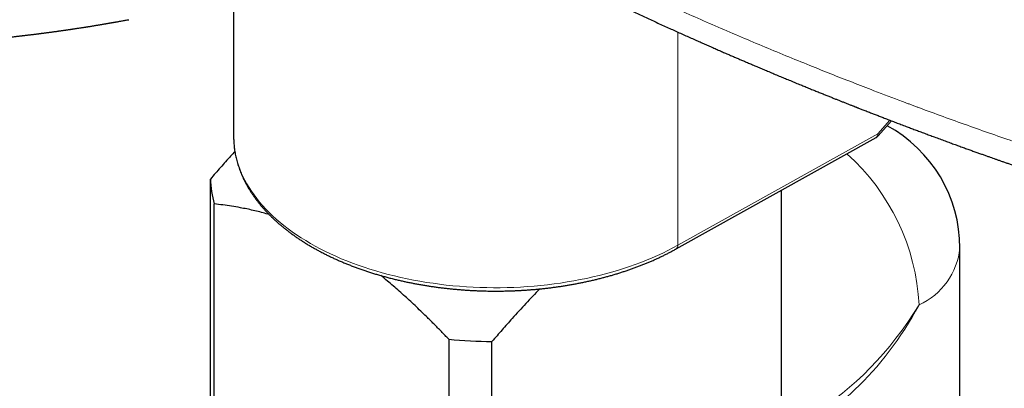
# Model space of a CAD drawing. Header units: millimetres. Extents: x 8 to 974, y 12 to 621.
# Tile 41 of 52: x 815 to 889, y 216 to 243. Entities that reach past the tile are written whole.
import ezdxf

# ---------------------------------------------------------------- set-up
doc = ezdxf.new("R2010")
doc.units = ezdxf.units.MM

msp = doc.modelspace()

# ---------------------------------------------------------------- linework, layer by layer
at = {"color": 7, "linetype": 'Continuous', "lineweight": 30}
for p, q in [((831.003, 244.784), (831.003, 234.659)), ((879.562, 234.702), (880.576, 235.834)), ((831.003, 234.659), (831.003, 234.583)), ((864.348, 226.182), (879.407, 234.578)), ((829.255, 212.413), (829.255, 231.452)), ((872.251, 230.588), (872.251, 202.021)), ((829.547, 212.582), (829.547, 229.571)), ((885.719, 214.815), (885.719, 226.246)), ((847.21, 219.374), (847.21, 189.615)), ((850.468, 189.446), (850.468, 219.206))]:
    msp.add_line(p, q, dxfattribs=at)
at = {"color": 8, "linetype": 'Continuous', "lineweight": 0}
for p, q in [((864.472, 226.457), (864.472, 242.525)), ((880.453, 235.881), (879.532, 234.853)), ((864.472, 226.457), (879.532, 234.853))]:
    msp.add_line(p, q, dxfattribs=at)
at = {"color": 8, "linetype": 'Continuous', "lineweight": 0, "flags": 128}
msp.add_lwpolyline([(831.003, 234.583), (831.003, 234.559), (831.015, 234.264), (831.039, 233.969), (831.076, 233.675), (831.127, 233.381), (831.191, 233.088), (831.268, 232.797), (831.358, 232.506), (831.461, 232.217), (831.577, 231.929), (831.706, 231.644), (831.847, 231.36), (832.002, 231.079), (832.168, 230.8), (832.348, 230.523), (832.539, 230.25), (832.743, 229.979), (832.959, 229.711), (833.187, 229.447), (833.426, 229.186), (833.678, 228.929), (833.94, 228.676), (834.214, 228.427), (834.499, 228.182), (834.795, 227.941), (835.101, 227.705), (835.419, 227.473), (835.746, 227.247), (836.083, 227.025), (836.431, 226.808), (836.787, 226.597), (837.154, 226.391), (837.529, 226.19), (837.913, 225.996), (838.306, 225.807), (838.707, 225.624), (839.116, 225.447), (839.533, 225.276), (839.958, 225.111), (840.389, 224.953), (840.828, 224.801), (841.273, 224.656), (841.725, 224.518), (842.183, 224.387), (842.646, 224.262), (843.115, 224.144), (843.589, 224.034), (844.068, 223.93), (844.551, 223.834), (845.039, 223.745), (845.53, 223.663), (846.025, 223.589), (846.523, 223.522), (847.024, 223.462), (847.527, 223.41), (848.032, 223.366), (848.54, 223.329), (849.049, 223.3), (849.558, 223.278), (850.069, 223.264), (850.58, 223.258), (851.092, 223.259), (851.603, 223.268), (852.113, 223.284), (852.623, 223.309), (853.131, 223.34), (853.638, 223.38), (854.143, 223.427), (854.645, 223.481), (855.145, 223.543), (855.642, 223.612), (856.136, 223.689), (856.626, 223.773), (857.112, 223.865), (857.594, 223.963), (858.071, 224.069), (858.544, 224.182), (859.011, 224.302), (859.472, 224.429), (859.928, 224.562), (860.378, 224.703), (860.821, 224.85), (861.258, 225.004), (861.687, 225.164), (862.109, 225.331), (862.524, 225.504), (862.93, 225.683), (863.329, 225.867), (863.719, 226.058), (864.1, 226.255), (864.472, 226.457)], dxfattribs=at)
at = {"color": 7, "linetype": 'Continuous', "lineweight": 30}
for centre, radius, start, end in [((875.219, 226.246), 10.5, 0, 61.39992), ((836.61, 231.631), 7.358, 181.39431, 196.25602), ((850.744, 256.102), 36.897, 264.50452, 269.57163)]:
    msp.add_arc(centre, radius, start, end, dxfattribs=at)
at = {"color": 8, "linetype": 'Continuous', "lineweight": 0}
for centre, radius, start, end in [((879.238, 234.82), 0.296, 304.95594, 6.26621), ((866.22, 221.123), 16.445, 2.91719, 48.05297), ((864.178, 226.425), 0.296, 304.91863, 6.2698), ((880.46, 226.773), 5.285, 294.40146, 354.2784)]:
    msp.add_arc(centre, radius, start, end, dxfattribs=at)
for major_axis, start_param, end_param in [((7.269, 13.762), 3.619737, 4.691687), ((8.284, 13.176), 3.947686, 4.733165)]:
    msp.add_ellipse((875.219, 226.246), major_axis=major_axis, ratio=0.550548, start_param=start_param, end_param=end_param, dxfattribs=at)
at = {"color": 7, "linetype": 'Continuous', "lineweight": 30}
for points, knots in [([(856.301, 246.361), (856.343, 246.34), (856.438, 246.293), (856.585, 246.222), (856.741, 246.146), (856.891, 246.073), (857.032, 246.005), (857.157, 245.944), (857.265, 245.891), (857.356, 245.847), (857.431, 245.811), (857.492, 245.782), (857.539, 245.759), (857.578, 245.74), (857.613, 245.723), (857.649, 245.706), (857.703, 245.68), (857.777, 245.644), (857.872, 245.599), (857.988, 245.543), (858.126, 245.476), (858.289, 245.398), (858.464, 245.314), (858.654, 245.224), (858.858, 245.126), (859.076, 245.022), (859.309, 244.912), (859.554, 244.795), (859.812, 244.673), (860.079, 244.548), (860.544, 244.329), (861.209, 244.018), (862.079, 243.615), (862.963, 243.209), (863.693, 242.877), (864.265, 242.619), (864.673, 242.435), (865.078, 242.253), (865.476, 242.076), (865.86, 241.905), (866.23, 241.741), (866.587, 241.583), (866.933, 241.431), (867.27, 241.283), (867.597, 241.14), (867.916, 241.001), (868.222, 240.868), (868.517, 240.741), (868.8, 240.618), (869.072, 240.501), (869.347, 240.383), (869.634, 240.26), (869.943, 240.128), (870.268, 239.991), (870.607, 239.847), (870.962, 239.697), (871.332, 239.541), (871.717, 239.379), (872.101, 239.219), (872.483, 239.06), (872.86, 238.904), (873.25, 238.743), (873.622, 238.59), (873.974, 238.446), (874.303, 238.311), (874.63, 238.178), (874.95, 238.048), (875.258, 237.924), (875.553, 237.805), (875.834, 237.692), (876.101, 237.585), (876.352, 237.485), (876.587, 237.391), (876.807, 237.303), (877.013, 237.222), (877.186, 237.153), (877.328, 237.097), (877.441, 237.052), (877.545, 237.011), (877.637, 236.975), (877.714, 236.945), (877.772, 236.922), (877.817, 236.904), (877.857, 236.888), (877.903, 236.87), (877.958, 236.849), (878.021, 236.824), (878.105, 236.791), (878.211, 236.749), (878.343, 236.698), (878.491, 236.64), (878.65, 236.578), (878.816, 236.513), (879.022, 236.433), (879.268, 236.337), (879.558, 236.225), (879.867, 236.106), (880.196, 235.979), (880.545, 235.846), (880.907, 235.707), (881.282, 235.565), (881.648, 235.426), (882.004, 235.291), (882.347, 235.162), (882.7, 235.03), (883.062, 234.895), (883.427, 234.759), (883.809, 234.617), (884.201, 234.472), (884.6, 234.325), (884.984, 234.185), (885.355, 234.049), (885.712, 233.919), (886.056, 233.795), (886.383, 233.677), (886.695, 233.564), (886.989, 233.459), (887.266, 233.36), (887.525, 233.267), (887.769, 233.181), (887.991, 233.102), (888.199, 233.028), (888.402, 232.956), (888.615, 232.881), (888.84, 232.802), (889.077, 232.719), (889.325, 232.632), (889.585, 232.541), (889.885, 232.436), (890.228, 232.317), (890.618, 232.182), (891.026, 232.042), (891.455, 231.895), (891.869, 231.753), (892.267, 231.618), (892.645, 231.49), (893.029, 231.36), (893.414, 231.231), (893.853, 231.084), (894.343, 230.92), (894.883, 230.741), (895.411, 230.568), (895.925, 230.399), (896.425, 230.236), (896.863, 230.094), (897.24, 229.972), (897.559, 229.869), (897.871, 229.769), (898.177, 229.671), (898.437, 229.589), (898.647, 229.522), (898.804, 229.472), (898.946, 229.427), (899.072, 229.387), (899.182, 229.352), (899.277, 229.322), (899.356, 229.297), (899.414, 229.279), (899.457, 229.265), (899.491, 229.255), (899.531, 229.242), (899.582, 229.226), (899.645, 229.206), (899.72, 229.183), (899.81, 229.154), (899.917, 229.121), (900.042, 229.082), (900.185, 229.037), (900.346, 228.986), (900.522, 228.931), (900.713, 228.872), (900.918, 228.808), (901.141, 228.739), (901.379, 228.665), (901.635, 228.587), (901.907, 228.503), (902.188, 228.417), (902.475, 228.329), (902.769, 228.239), (903.077, 228.145), (903.4, 228.048), (903.736, 227.946), (903.965, 227.877), (904.082, 227.842)], [0, 0, 0, 0, 0.002775, 0.006397, 0.009747, 0.013227, 0.016357, 0.019137, 0.021569, 0.023538, 0.025197, 0.026548, 0.02759, 0.02836, 0.029121, 0.029925, 0.030773, 0.032691, 0.034801, 0.037088, 0.0404, 0.043994, 0.04787, 0.052028, 0.056563, 0.061392, 0.066514, 0.07193, 0.07764, 0.083568, 0.08953, 0.108329, 0.127385, 0.146695, 0.166262, 0.175111, 0.184011, 0.192876, 0.201494, 0.209855, 0.217818, 0.225533, 0.233001, 0.240221, 0.247334, 0.25419, 0.260788, 0.267129, 0.273213, 0.27904, 0.284614, 0.290915, 0.297535, 0.304475, 0.311735, 0.319315, 0.327214, 0.335433, 0.343972, 0.351751, 0.359777, 0.368051, 0.376572, 0.383441, 0.390463, 0.397481, 0.404209, 0.410755, 0.416993, 0.422924, 0.428548, 0.433864, 0.438787, 0.443413, 0.447742, 0.451776, 0.4543, 0.456692, 0.458931, 0.460869, 0.462478, 0.46376, 0.464537, 0.465311, 0.466274, 0.467423, 0.468761, 0.470286, 0.472692, 0.475454, 0.478571, 0.481961, 0.485451, 0.489036, 0.494863, 0.500924, 0.507222, 0.51423, 0.521508, 0.529056, 0.536875, 0.544964, 0.551911, 0.559046, 0.566368, 0.573879, 0.581548, 0.589069, 0.597636, 0.605881, 0.613806, 0.621409, 0.628821, 0.635899, 0.642644, 0.649057, 0.655136, 0.660782, 0.666107, 0.67111, 0.675792, 0.679758, 0.683893, 0.688264, 0.692869, 0.697711, 0.702788, 0.7081, 0.713648, 0.721188, 0.729123, 0.737454, 0.746181, 0.755304, 0.762749, 0.770439, 0.778325, 0.786129, 0.793808, 0.805005, 0.815926, 0.82657, 0.836939, 0.84703, 0.856846, 0.86338, 0.869785, 0.876062, 0.882211, 0.888212, 0.89168, 0.894834, 0.897673, 0.900199, 0.90241, 0.904307, 0.905889, 0.907158, 0.907829, 0.908422, 0.909214, 0.910238, 0.911493, 0.912979, 0.914759, 0.916898, 0.919396, 0.922253, 0.92547, 0.929046, 0.932817, 0.936919, 0.941353, 0.946117, 0.951213, 0.956641, 0.962399, 0.967969, 0.973818, 0.979946, 0.986352, 0.993036, 1, 1, 1, 1]), ([(809.562, 241.736), (809.576, 241.737), (809.612, 241.74), (809.666, 241.744), (809.723, 241.748), (809.777, 241.752), (809.831, 241.756), (809.899, 241.761), (809.983, 241.767), (810.083, 241.775), (810.184, 241.783), (810.281, 241.79), (810.374, 241.798), (810.46, 241.804), (810.538, 241.811), (810.602, 241.816), (810.66, 241.821), (810.717, 241.825), (810.782, 241.831), (810.856, 241.837), (810.946, 241.844), (811.053, 241.853), (811.174, 241.863), (811.303, 241.874), (811.423, 241.885), (811.529, 241.894), (811.613, 241.901), (811.688, 241.908), (811.751, 241.914), (811.808, 241.919), (811.864, 241.924), (811.929, 241.93), (812.013, 241.937), (812.109, 241.946), (812.208, 241.955), (812.295, 241.963), (812.372, 241.971), (812.443, 241.977), (812.518, 241.985), (812.602, 241.993), (812.694, 242.001), (812.79, 242.011), (812.887, 242.02), (812.989, 242.03), (813.098, 242.041), (813.204, 242.052), (813.301, 242.062), (813.388, 242.07), (813.468, 242.079), (813.538, 242.086), (813.601, 242.093), (813.664, 242.099), (813.743, 242.107), (813.84, 242.118), (813.953, 242.13), (814.069, 242.142), (814.196, 242.156), (814.334, 242.171), (814.479, 242.187), (814.602, 242.201), (814.704, 242.212), (814.793, 242.222), (814.884, 242.233), (814.974, 242.243), (815.056, 242.252), (815.128, 242.261), (815.191, 242.268), (815.252, 242.275), (815.32, 242.283), (815.396, 242.292), (815.48, 242.302), (815.57, 242.313), (815.663, 242.324), (815.761, 242.336), (815.865, 242.349), (815.971, 242.362), (816.072, 242.374), (816.162, 242.386), (816.242, 242.396), (816.311, 242.404), (816.38, 242.413), (816.453, 242.422), (816.536, 242.433), (816.622, 242.444), (816.711, 242.456), (816.798, 242.467), (816.882, 242.478), (816.954, 242.487), (817.02, 242.496), (817.086, 242.505), (817.162, 242.515), (817.247, 242.526), (817.337, 242.539), (817.437, 242.552), (817.543, 242.567), (817.65, 242.581), (817.75, 242.595), (817.846, 242.609), (817.938, 242.622), (818.024, 242.634), (818.101, 242.645), (818.177, 242.655), (818.251, 242.666), (818.327, 242.677), (818.401, 242.688), (818.48, 242.699), (818.562, 242.711), (818.64, 242.722), (818.709, 242.733), (818.772, 242.742), (818.835, 242.751), (818.904, 242.761), (818.981, 242.773), (819.068, 242.786), (819.171, 242.802), (819.286, 242.819), (819.405, 242.837), (819.514, 242.854), (819.611, 242.869), (819.696, 242.883), (819.771, 242.894), (819.831, 242.904), (819.883, 242.912), (819.932, 242.92), (819.989, 242.929), (820.057, 242.94), (820.14, 242.953), (820.234, 242.968), (820.33, 242.984), (820.422, 242.999), (820.512, 243.014), (820.601, 243.028), (820.688, 243.043), (820.771, 243.056), (820.852, 243.07), (820.936, 243.084), (821.026, 243.099), (821.117, 243.115), (821.204, 243.129), (821.281, 243.143), (821.349, 243.154), (821.411, 243.165), (821.474, 243.176), (821.542, 243.188), (821.613, 243.2), (821.687, 243.213), (821.76, 243.226), (821.833, 243.238), (821.906, 243.251), (821.981, 243.264), (822.054, 243.277), (822.13, 243.29), (822.211, 243.304), (822.303, 243.32), (822.407, 243.338), (822.521, 243.358), (822.644, 243.379), (822.776, 243.402), (822.915, 243.426), (823.029, 243.446), (823.097, 243.458), (823.116, 243.461)], [0, 0, 0, 0, 0.003032, 0.007592, 0.011429, 0.015038, 0.018842, 0.022853, 0.029383, 0.036614, 0.043977, 0.050815, 0.057206, 0.063588, 0.069026, 0.073617, 0.077271, 0.081217, 0.085794, 0.090999, 0.096788, 0.105072, 0.113605, 0.122551, 0.132387, 0.139135, 0.145068, 0.150221, 0.154966, 0.158487, 0.162373, 0.166984, 0.17232, 0.180246, 0.187291, 0.193443, 0.198833, 0.203617, 0.208689, 0.214711, 0.221594, 0.228412, 0.235071, 0.242289, 0.2503, 0.258545, 0.264973, 0.271141, 0.276956, 0.282008, 0.28625, 0.290496, 0.295419, 0.303158, 0.311335, 0.319742, 0.327889, 0.338628, 0.34938, 0.359198, 0.365009, 0.371404, 0.378288, 0.384782, 0.390781, 0.395995, 0.400185, 0.404342, 0.409235, 0.414757, 0.420937, 0.427402, 0.43408, 0.441116, 0.44858, 0.456569, 0.464065, 0.470531, 0.476123, 0.481296, 0.485631, 0.490935, 0.497223, 0.503692, 0.509618, 0.516556, 0.522607, 0.527947, 0.532168, 0.536859, 0.542431, 0.548688, 0.555235, 0.562063, 0.570505, 0.57837, 0.585502, 0.592403, 0.59935, 0.605722, 0.611147, 0.61627, 0.622356, 0.627376, 0.632795, 0.638606, 0.644806, 0.650694, 0.655736, 0.659969, 0.664591, 0.669534, 0.675128, 0.681541, 0.688702, 0.697851, 0.706857, 0.714929, 0.721967, 0.728298, 0.733788, 0.738456, 0.74162, 0.745197, 0.749335, 0.754177, 0.76036, 0.76767, 0.774873, 0.7817, 0.788229, 0.794829, 0.801375, 0.807531, 0.813319, 0.819468, 0.826241, 0.833311, 0.839799, 0.845551, 0.850585, 0.854952, 0.859359, 0.865336, 0.871534, 0.877748, 0.883972, 0.890207, 0.896453, 0.902709, 0.909313, 0.91528, 0.922209, 0.930101, 0.938956, 0.948774, 0.959554, 0.9706, 0.982501, 0.995259, 1, 1, 1, 1]), ([(831.004, 234.578), (831.004, 234.55), (831.005, 234.457), (831.011, 234.3), (831.024, 234.106), (831.042, 233.911), (831.065, 233.717), (831.094, 233.523), (831.129, 233.329), (831.169, 233.135), (831.214, 232.942), (831.265, 232.748), (831.322, 232.555), (831.384, 232.362), (831.451, 232.169), (831.524, 231.977), (831.603, 231.785), (831.687, 231.594), (831.777, 231.404), (831.872, 231.214), (831.973, 231.026), (832.08, 230.837), (832.191, 230.65), (832.309, 230.464), (832.432, 230.279), (832.56, 230.095), (832.693, 229.913), (832.832, 229.731), (832.977, 229.551), (833.126, 229.372), (833.281, 229.195), (833.441, 229.019), (833.607, 228.845), (833.777, 228.673), (833.952, 228.502), (834.133, 228.334), (834.318, 228.166), (834.508, 228.001), (834.703, 227.838), (834.903, 227.677), (835.108, 227.518), (835.317, 227.361), (835.53, 227.206), (835.748, 227.054), (835.971, 226.903), (836.198, 226.755), (836.429, 226.61), (836.665, 226.466), (836.904, 226.325), (837.148, 226.187), (837.396, 226.051), (837.648, 225.918), (837.903, 225.787), (838.163, 225.659), (838.426, 225.533), (838.693, 225.41), (838.963, 225.29), (839.237, 225.173), (839.515, 225.058), (839.796, 224.946), (840.08, 224.837), (840.367, 224.731), (840.658, 224.627), (840.952, 224.527), (841.249, 224.429), (841.549, 224.335), (841.852, 224.243), (842.158, 224.155), (842.467, 224.069), (842.779, 223.987), (843.093, 223.908), (843.4, 223.834), (843.697, 223.766), (843.986, 223.703), (844.276, 223.642), (844.567, 223.584), (844.86, 223.529), (845.155, 223.477), (845.45, 223.427), (845.747, 223.38), (846.045, 223.336), (846.343, 223.295), (846.643, 223.256), (846.943, 223.22), (847.245, 223.187), (847.546, 223.157), (847.848, 223.129), (848.15, 223.104), (848.452, 223.082), (848.753, 223.063), (849.052, 223.046), (849.348, 223.033), (849.637, 223.022), (849.908, 223.014), (850.143, 223.009), (850.354, 223.006), (850.551, 223.004), (850.686, 223.004), (850.753, 223.004)], [0, 0, 0, 0, 0.004502, 0.014839, 0.025191, 0.035558, 0.045941, 0.056344, 0.066765, 0.077207, 0.087671, 0.098157, 0.108667, 0.1192, 0.129758, 0.140341, 0.150948, 0.16158, 0.172237, 0.182918, 0.193623, 0.204351, 0.215102, 0.225875, 0.236669, 0.247484, 0.258317, 0.269169, 0.280038, 0.290924, 0.301824, 0.312738, 0.323666, 0.334605, 0.345556, 0.356517, 0.367487, 0.378465, 0.389451, 0.400444, 0.411444, 0.422449, 0.433459, 0.444474, 0.455494, 0.466517, 0.477544, 0.488574, 0.499608, 0.510644, 0.521684, 0.532726, 0.543771, 0.55482, 0.565871, 0.576926, 0.587984, 0.599047, 0.610113, 0.621184, 0.63226, 0.643341, 0.654429, 0.665523, 0.676625, 0.687736, 0.698855, 0.709986, 0.721127, 0.732282, 0.743452, 0.754638, 0.764684, 0.774728, 0.784769, 0.794808, 0.804844, 0.814877, 0.824906, 0.834932, 0.844953, 0.854968, 0.864978, 0.87498, 0.884974, 0.894956, 0.904924, 0.914872, 0.924794, 0.934676, 0.944499, 0.95422, 0.963748, 0.972834, 0.980788, 0.986741, 0.993488, 1, 1, 1, 1]), ([(879.407, 234.578), (879.414, 234.582), (879.437, 234.594), (879.472, 234.619), (879.513, 234.652), (879.542, 234.68), (879.557, 234.697), (879.562, 234.702)], [0, 0, 0, 0, 0.12262, 0.389065, 0.65171, 0.904496, 1, 1, 1, 1]), ([(831.094, 233.531), (830.988, 233.414), (830.626, 233.015), (830.012, 232.323), (829.507, 231.743), (829.255, 231.452)], [0, 0, 0, 0, 0.170851, 0.585424, 1, 1, 1, 1]), ([(833.678, 228.774), (833.607, 228.795), (833.37, 228.865), (832.97, 228.97), (832.478, 229.089), (831.992, 229.194), (831.45, 229.301), (830.85, 229.402), (830.196, 229.497), (829.763, 229.547), (829.547, 229.571)], [0, 0, 0, 0, 0.050258, 0.168022, 0.285788, 0.402241, 0.518694, 0.679121, 0.839566, 1, 1, 1, 1]), ([(850.753, 223.004), (850.861, 223.004), (851.015, 223.004), (851.242, 223.007), (851.439, 223.01), (851.675, 223.016), (851.922, 223.024), (852.182, 223.034), (852.451, 223.046), (852.726, 223.061), (853.006, 223.079), (853.29, 223.099), (853.577, 223.122), (853.867, 223.148), (854.159, 223.176), (854.451, 223.208), (854.745, 223.242), (855.04, 223.279), (855.335, 223.318), (855.63, 223.361), (855.925, 223.406), (856.22, 223.455), (856.514, 223.506), (856.807, 223.56), (857.1, 223.616), (857.392, 223.676), (857.683, 223.738), (857.973, 223.803), (858.261, 223.871), (858.548, 223.941), (858.833, 224.015), (859.117, 224.091), (859.399, 224.17), (859.679, 224.251), (859.957, 224.335), (860.233, 224.422), (860.507, 224.512), (860.779, 224.604), (861.048, 224.698), (861.315, 224.796), (861.58, 224.896), (861.842, 224.998), (862.101, 225.103), (862.358, 225.211), (862.612, 225.321), (862.863, 225.433), (863.111, 225.548), (863.356, 225.665), (863.598, 225.785), (863.836, 225.907), (864.072, 226.031), (864.242, 226.123), (864.333, 226.174), (864.347, 226.183)], [0, 0, 0, 0, 0.0217015, 0.0306962, 0.0456078, 0.0611289, 0.0778059, 0.0952321, 0.113243, 0.1317075, 0.1505324, 0.1696487, 0.1890046, 0.2085601, 0.228284, 0.2481517, 0.2681431, 0.2882421, 0.3084352, 0.3287112, 0.3490609, 0.3694762, 0.3899505, 0.4104777, 0.4310529, 0.4516718, 0.4723304, 0.4930254, 0.5137537, 0.5345129, 0.5553004, 0.5761142, 0.5969524, 0.6178134, 0.6386955, 0.6595974, 0.6805179, 0.7014558, 0.7224101, 0.7433798, 0.764364, 0.7853619, 0.8063729, 0.8273962, 0.8484311, 0.8694771, 0.8905335, 0.9116, 0.9326759, 0.9537607, 0.9748541, 0.9959555, 1, 1, 1, 1]), ([(847.21, 219.374), (847.024, 219.568), (846.653, 219.955), (846.092, 220.524), (845.574, 221.039), (845.1, 221.5), (844.672, 221.909), (844.241, 222.31), (843.807, 222.707), (843.369, 223.098), (842.926, 223.482), (842.501, 223.842), (842.222, 224.069), (842.092, 224.175)], [0, 0, 0, 0, 0.1118, 0.223606, 0.335403, 0.419397, 0.50339, 0.587138, 0.670885, 0.7559, 0.840931, 0.925959, 1, 1, 1, 1]), ([(854.066, 223.168), (853.889, 222.983), (853.538, 222.618), (853.017, 222.061), (852.502, 221.501), (851.904, 220.841), (851.225, 220.078), (850.72, 219.496), (850.468, 219.206)], [0, 0, 0, 0, 0.144868, 0.287291, 0.429723, 0.572149, 0.786073, 1, 1, 1, 1])]:
    msp.add_open_spline(points, degree=3, knots=knots, dxfattribs=at)
at = {"color": 8, "linetype": 'Continuous', "lineweight": 0}
for points, knots in [([(863.81, 244.531), (864.386, 244.274), (865.54, 243.757), (867.284, 242.994), (869.043, 242.237), (870.817, 241.488), (872.605, 240.746), (874.336, 240.041), (876.008, 239.371), (877.619, 238.737), (879.417, 238.041), (880.762, 237.53), (881.647, 237.197), (881.891, 237.106), (882.135, 237.015), (882.38, 236.924), (882.625, 236.833), (882.87, 236.742), (883.633, 236.46), (884.92, 235.989), (886.74, 235.336), (888.576, 234.689), (890.43, 234.048), (892.3, 233.413), (894.152, 232.797), (895.985, 232.199), (897.796, 231.619), (899.624, 231.045), (901.467, 230.476), (902.705, 230.103), (903.325, 229.916)], [0, 0, 0, 0, 0.0458259, 0.0918191, 0.1379814, 0.184315, 0.2308218, 0.2775039, 0.3187309, 0.3600967, 0.4016028, 0.4566081, 0.4627978, 0.4689906, 0.4751865, 0.4813857, 0.487588, 0.4937935, 0.5000021, 0.5454928, 0.5912196, 0.6371845, 0.6833895, 0.7298367, 0.7765282, 0.8207772, 0.8652471, 0.9099396, 0.9548566, 1, 1, 1, 1]), ([(879.532, 234.853), (879.533, 234.851), (879.535, 234.848), (879.538, 234.842), (879.541, 234.837), (879.543, 234.831), (879.546, 234.826), (879.549, 234.821), (879.553, 234.812), (879.557, 234.802), (879.564, 234.785), (879.57, 234.765), (879.573, 234.748), (879.573, 234.735), (879.573, 234.726), (879.571, 234.718), (879.568, 234.709), (879.565, 234.704), (879.562, 234.702), (879.562, 234.702)], [0, 0, 0, 0, 0.022282, 0.050849, 0.079343, 0.098544, 0.127776, 0.156489, 0.177811, 0.252432, 0.326229, 0.446177, 0.606967, 0.668386, 0.738231, 0.816504, 0.903202, 0.998327, 1, 1, 1, 1])]:
    msp.add_open_spline(points, degree=3, knots=knots, dxfattribs=at)

doc.saveas('drawing.dxf')
